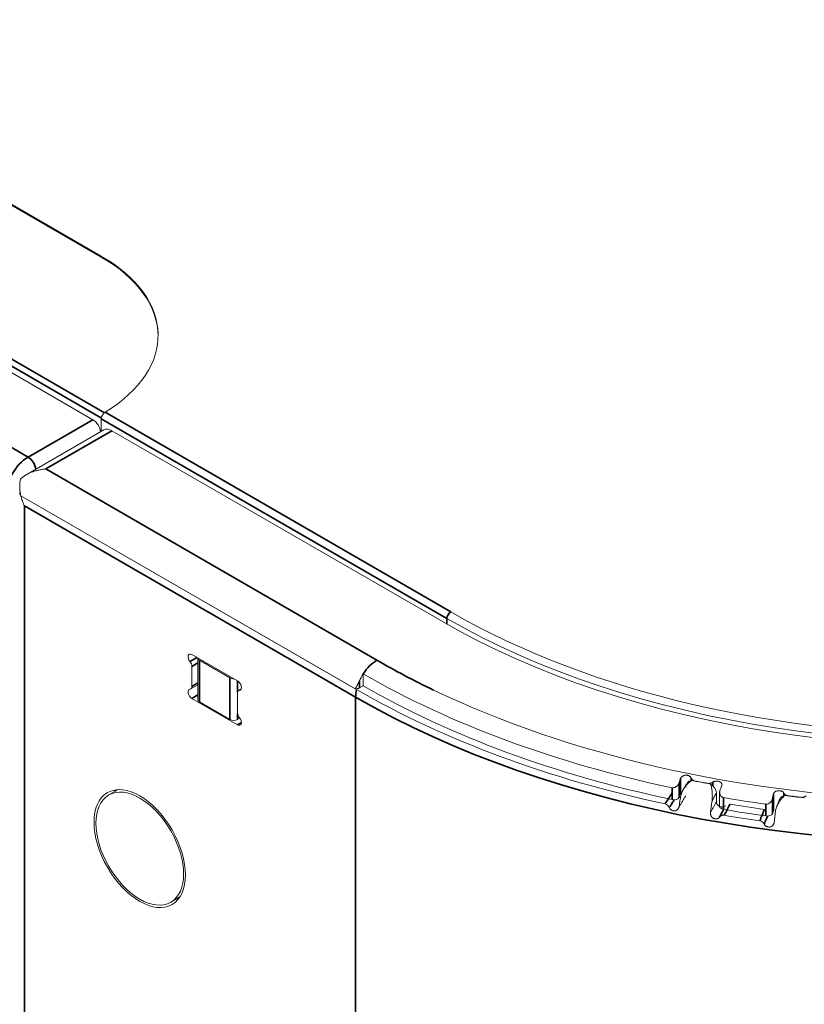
# Model space of a CAD drawing. Header units: millimetres. Extents: x 4 to 1188, y 1 to 840.
# Tile 148 of 256: x 1138 to 1147, y 262 to 274. Entities that reach past the tile are written whole.
import ezdxf

# ---------------------------------------------------------------- set-up
doc = ezdxf.new("R2010")
doc.units = ezdxf.units.MM
doc.layers.add('1', color=7, linetype='Continuous')

msp = doc.modelspace()

# ---------------------------------------------------------------- linework, layer by layer
at = {"layer": '1', "color": 154, "linetype": 'Continuous', "lineweight": 13}
for p, q in [((1138.7734, 271.3253), (1073.1369, 309.2206)), ((1138.7734, 271.3144), (1073.1369, 309.2097)), ((1136.0298, 270.8245), (1138.6697, 269.3004)), ((1138.7734, 269.3113), (1138.7734, 269.1558)), ((1138.8199, 269.3933), (1138.8199, 269.3926)), ((1138.8199, 269.3933), (1138.8206, 269.3929)), ((1138.8054, 269.1742), (1137.8438, 268.619)), ((1143.0066, 266.7965), (1138.9054, 269.1643)), ((1141.9165, 265.9689), (1137.7775, 268.3585)), ((1141.9334, 265.9591), (1137.7775, 268.3585)), ((1140.4603, 266.0675), (1139.8946, 266.3941)), ((1139.9701, 266.3501), (1139.9701, 265.833)), ((1139.9896, 266.3229), (1140.3668, 266.1052)), ((1139.8946, 266.2454), (1139.8946, 265.9985)), ((1142.0167, 266.0072), (1142.0167, 266.1536)), ((1139.8808, 265.968), (1139.9701, 266.0195)), ((1140.4603, 265.6719), (1140.4603, 265.9188)), ((1140.5034, 265.9663), (1140.4741, 265.9493)), ((1141.9695, 265.98), (1142.0167, 266.0072)), ((1139.8946, 265.8498), (1140.4603, 265.5232)), ((1139.9896, 265.8058), (1140.3668, 265.5881)), ((1140.461, 265.5881), (1140.489, 265.6042)), ((1138.9805, 264.7204), (1138.8662, 264.6544)), ((1146.3895, 264.5715), (1146.3895, 264.6804)), ((1146.4299, 264.6866), (1146.4299, 264.5126)), ((1147.0955, 264.4609), (1147.0823, 264.4243)), ((1139.6329, 263.3265), (1139.7471, 263.3925))]:
    msp.add_line(p, q, dxfattribs=at)
at = {"layer": '1', "color": 154, "linetype": 'Continuous', "lineweight": 35}
for p, q in [((1138.7734, 271.3144), (1138.7734, 271.3253)), ((1135.9921, 271.015), (1138.8119, 269.3871)), ((1138.7742, 269.3217), (1135.9544, 270.9497)), ((1135.2285, 270.3619), (1137.8683, 268.8377)), ((1143.0538, 266.84), (1138.7734, 269.3113)), ((1138.8206, 269.3929), (1143.1009, 266.9217)), ((1137.8683, 268.8377), (1138.6697, 269.3004)), ((1138.9054, 269.1643), (1138.0852, 268.6908)), ((1142.1864, 266.3229), (1138.0852, 268.6908)), ((1137.8212, 163.7982), (1137.8212, 268.2335)), ((1141.9224, 265.8657), (1137.8212, 268.2335)), ((1143.0538, 266.7695), (1143.0538, 266.84)), ((1139.871, 266.3061), (1139.959, 266.3569)), ((1139.9701, 266.289), (1139.8946, 266.2454)), ((1139.9896, 265.8058), (1139.9896, 266.3229)), ((1139.8946, 265.9985), (1139.9701, 266.0421)), ((1140.3668, 265.5881), (1140.3668, 266.1052)), ((1140.461, 265.9281), (1140.461, 266.0671)), ((1141.9695, 266.0667), (1141.9695, 265.98)), ((1139.9701, 265.8934), (1139.8946, 265.8498)), ((1140.5011, 265.9623), (1140.4839, 265.9523)), ((1141.9224, 265.8657), (1141.9224, 159.155)), ((1140.461, 265.5881), (1140.461, 265.6618)), ((1140.5074, 265.5504), (1140.4603, 265.5232)), ((1145.9269, 264.8051), (1145.9269, 264.6214)), ((1145.9472, 264.8619), (1145.9472, 264.6569)), ((1146.0758, 264.832), (1146.0758, 264.8648)), ((1146.1202, 264.8296), (1146.1202, 264.827)), ((1146.2807, 264.7964), (1146.2807, 264.799)), ((1146.346, 264.8132), (1146.346, 264.7672)), ((1145.8407, 264.5973), (1145.8407, 264.7437)), ((1147.224, 264.6427), (1147.224, 264.6774)), ((1146.4777, 264.6221), (1146.4777, 264.4757)), ((1147.0823, 264.608), (1147.0823, 264.4243)), ((1147.0955, 264.6659), (1147.0955, 264.4609)), ((1147.2738, 264.6453), (1147.2738, 264.6428)), ((1147.4394, 264.623), (1147.4394, 264.6255)), ((1147.0014, 264.3946), (1147.0014, 264.541))]:
    msp.add_line(p, q, dxfattribs=at)
at = {"layer": '1', "color": 154, "linetype": 'Continuous', "lineweight": 13}
for centre, major_axis, ratio, start_param, end_param in [((1149.4649, 270.5252), (9.1333, 0), 0.5773503, 3.9269908, 7.0685835), ((1149.4649, 270.5415), (9.0667, 0), 0.5773503, 3.9269908, 7.0685835), ((1149.4649, 270.5959), (-9, 0), 0.5773503, 0.7853982, 3.9269908), ((1137.0764, 270.3455), (-2.4, 0), 0.5773503, 2.3839758, 3.9269908), ((1137.0764, 270.3346), (-2.4, 0), 0.5773503, 3.1415962, 3.9269908), ((1138.8206, 269.3385), (0.0333, 0.0577), 0.5773503, 0.7853982, 2.3561945), ((1138.6697, 269.1915), (-0.0667, 0.1155), 0.5773503, 4.041978, 5.4977871), ((1138.9054, 269.001), (0.1, -0.1732), 0.5773503, 2.3561945, 3.1415927), ((1137.9626, 268.4023), (0.2, 0), 0.5773503, 3.1415829, 3.5298941), ((1139.8946, 266.3397), (0.0333, -0.0577), 0.5773503, 2.3561945, 4.9741884), ((1139.8475, 266.2726), (0.0333, -0.0577), 0.5773503, 0.7853982, 1.8325957), ((1140.0368, 266.3501), (-0.0667, 0), 0.5773503, 0, 0.7853982), ((1142.1864, 266.0181), (-0.1867, -0.3233), 0.5773503, 4.6252133, 4.8909022), ((1149.4649, 270.4538), (10.5333, 0), 0.5773503, 3.9269908, 4.3611412), ((1140.4139, 266.1324), (-0.0667, 0), 0.5773503, 0.7853982, 1.5807856), ((1140.4603, 266.0131), (0.0333, -0.0577), 0.5773503, 6.0213859, 8.6393798), ((1139.8946, 265.9042), (0.0333, -0.0577), 0.5773503, 2.8797933, 5.4977871), ((1139.8475, 266.0257), (0.0333, -0.0577), 0.5773503, 6.0213859, 7.0685835), ((1140.5074, 265.8916), (0.0333, -0.0577), 0.5773503, 2.8797933, 3.9269908), ((1141.9224, 266.0072), (0.0667, 0), 0.5773503, 4.6243152, 5.4977871), ((1149.4649, 270.3074), (-10.6511, 0), 0.5773503, 0.7853982, 1.214957), ((1149.4649, 270.3074), (-10.5333, 0), 0.5773503, 0.7853982, 1.2195486), ((1149.4649, 270.5252), (-10.2933, 0), 0.5773503, 0.8775843, 2.1183661), ((1140.0368, 265.833), (-0.0667, 0), 0.5773503, 0, 0.7853982), ((1140.5074, 265.6447), (0.0333, -0.0577), 0.5773503, 3.9269908, 4.9741884), ((1140.4139, 265.6153), (-0.0667, 0), 0.5773503, 0.7853982, 2.3561945), ((1140.4603, 265.5776), (0.0333, -0.0577), 0.5773503, 5.4977871, 8.115781), ((1149.4649, 270.5124), (10.4, 0), 0.5773503, 4.3810784, 4.4049882), ((1139.4381, 264.0993), (0.4, -0.6928), 0.5773503, 3.3795683, 3.4313064), ((1145.8636, 264.6334), (0.0667, 0), 0.5773503, 4.3611412, 5.9637901), ((1146.0458, 264.6149), (-0.0744, -0.3658), 0.2712084, 4.6574571, 5.0659279), ((1146.421, 264.5432), (0.0657, 0.3675), 0.2414446, 1.50978, 1.9182508), ((1149.4649, 270.4538), (10.5333, 0), 0.5773503, 4.4248462, 4.4763329), ((1149.4649, 270.5124), (10.4, 0), 0.5773503, 4.4962701, 4.5201799), ((1146.4966, 264.5126), (0.0667, 0), 0.5773503, 3.1416003, 4.4248462), ((1149.4649, 270.3074), (-10.5333, 0), 0.5773503, 1.2832536, 1.3347403), ((1149.4649, 270.3074), (10.4, 0), 0.5773503, 4.4291602, 4.4716081), ((1147.1844, 264.4252), (-0.0486, -0.3702), 0.1808936, 4.6415577, 5.0500285), ((1149.4649, 270.3074), (-10.6511, 0), 0.5773503, 1.2874369, 1.3301488), ((1147.017, 264.4321), (0.0667, 0), 0.5773503, 4.4763329, 6.0789818), ((1139.4381, 264.0993), (0.4, -0.6928), 0.5773503, 5.9934716, 6.0452097)]:
    msp.add_ellipse(centre, major_axis=major_axis, ratio=ratio, start_param=start_param, end_param=end_param, dxfattribs=at)
at = {"layer": '1', "color": 154, "linetype": 'Continuous', "lineweight": 35}
for centre, major_axis, start_param, end_param in [((1137.8683, 268.5111), (-0.2, -0.3464), 3.9269908, 5.4977871), ((1137.8683, 268.7289), (-0.0667, 0.1155), 4.041978, 5.4977871), ((1149.4649, 270.2203), (-10.6667, 0), 0.7853982, 2.6847854), ((1143.1009, 266.8672), (-0.0333, -0.0577), 3.9269908, 5.4977871), ((1142.1864, 266.0181), (0.1867, 0.3233), 0.7853982, 1.4836206), ((1149.4649, 270.5252), (-10.2933, 0), 0.7853982, 0.8775843), ((1142.1864, 266.0181), (-0.1867, -0.3233), 5.2080354, 5.4977871)]:
    msp.add_ellipse(centre, major_axis=major_axis, ratio=0.5773503, start_param=start_param, end_param=end_param, dxfattribs=at)
at = {"layer": '1', "color": 154, "linetype": 'Continuous', "lineweight": 13}
for major_axis in [(0.4, -0.6928), (0.3833, -0.664)]:
    msp.add_ellipse((1139.2495, 263.9905), major_axis=major_axis, ratio=0.5773503, dxfattribs=at)
for points, knots in [([(1138.0852, 268.6908), (1138.0834, 268.6906), (1138.0816, 268.6904), (1138.0781, 268.6901), (1138.0727, 268.6895), (1138.0603, 268.6881), (1138.0496, 268.6867), (1138.0284, 268.6834), (1138.0143, 268.6808), (1137.9933, 268.6762), (1137.9863, 268.6746), (1137.9758, 268.6719), (1137.9723, 268.671), (1137.9654, 268.6691), (1137.9619, 268.6681), (1137.9447, 268.6631), (1137.9311, 268.6586), (1137.9044, 268.6486), (1137.8912, 268.6431), (1137.8655, 268.631), (1137.8528, 268.6244), (1137.8343, 268.6135), (1137.8282, 268.6097), (1137.8163, 268.6019), (1137.8105, 268.5978), (1137.7934, 268.5852), (1137.7826, 268.5762), (1137.7724, 268.5665)], [0, 0, 0, 0, 0.015625, 0.015625, 0.03125, 0.0625, 0.125, 0.125, 0.25, 0.25, 0.3125, 0.3125, 0.34375, 0.34375, 0.375, 0.375, 0.5, 0.5, 0.625, 0.625, 0.75, 0.75, 0.8125, 0.8125, 0.875, 0.875, 1, 1, 1, 1]), ([(1137.7724, 268.5665), (1137.7684, 268.5497), (1137.7657, 268.5326), (1137.7638, 268.511), (1137.7635, 268.5066), (1137.763, 268.4979), (1137.7628, 268.4935), (1137.7625, 268.4803), (1137.7626, 268.4715), (1137.7635, 268.4452), (1137.7652, 268.4278), (1137.7701, 268.3931), (1137.7734, 268.3758), (1137.7775, 268.3585)], [0, 0, 0, 0, 0.25, 0.25, 0.3125, 0.3125, 0.375, 0.375, 0.5, 0.5, 0.75, 0.75, 1, 1, 1, 1]), ([(1137.8212, 268.2335), (1137.82, 268.236), (1137.8189, 268.2385), (1137.8166, 268.2436), (1137.8133, 268.2511), (1137.81, 268.2588), (1137.8038, 268.2741), (1137.7999, 268.2844), (1137.7889, 268.3156), (1137.7826, 268.3369), (1137.7775, 268.3585)], [0, 0, 0, 0, 0.0625, 0.0625, 0.125, 0.25, 0.25, 0.5, 0.5, 1, 1, 1, 1]), ([(1141.9165, 265.9689), (1141.9208, 265.9762), (1141.9252, 265.9837), (1141.934, 265.9989), (1141.9385, 266.0068), (1141.9475, 266.0229), (1141.9521, 266.0312), (1141.9587, 266.0442), (1141.961, 266.0485), (1141.9653, 266.0575), (1141.9675, 266.0621), (1141.9695, 266.0667)], [0, 0, 0, 0, 0.25, 0.25, 0.5, 0.5, 0.75, 0.75, 0.875, 0.875, 1, 1, 1, 1]), ([(1145.9269, 264.8051), (1145.9255, 264.8008), (1145.9238, 264.7966), (1145.9196, 264.7885), (1145.9172, 264.7846), (1145.9131, 264.7788), (1145.9117, 264.7768), (1145.9086, 264.7731), (1145.907, 264.7713), (1145.9021, 264.766), (1145.8986, 264.7628), (1145.8928, 264.7582), (1145.8908, 264.7567), (1145.8868, 264.754), (1145.8826, 264.7514), (1145.8782, 264.7492), (1145.8749, 264.7477), (1145.8738, 264.7473), (1145.8715, 264.7464), (1145.8703, 264.746), (1145.8645, 264.7441), (1145.8597, 264.7431), (1145.8526, 264.7426), (1145.8501, 264.7426), (1145.8454, 264.7429), (1145.843, 264.7432), (1145.8407, 264.7437)], [0, 0, 0, 0, 0.125, 0.125, 0.25, 0.25, 0.3125, 0.3125, 0.375, 0.375, 0.5, 0.5, 0.5625, 0.5625, 0.625, 0.6875, 0.6875, 0.71875, 0.71875, 0.75, 0.75, 0.875, 0.875, 0.9375, 0.9375, 1, 1, 1, 1]), ([(1146.0758, 264.8648), (1146.0751, 264.8673), (1146.073, 264.8722), (1146.0699, 264.8767), (1146.0661, 264.8809), (1146.064, 264.8829), (1146.0594, 264.8865), (1146.0568, 264.8881), (1146.0526, 264.8904), (1146.0512, 264.8911), (1146.0482, 264.8925), (1146.0467, 264.8931), (1146.042, 264.8948), (1146.0387, 264.8958), (1146.0336, 264.897), (1146.0318, 264.8974), (1146.0283, 264.898), (1146.0266, 264.8982), (1146.0212, 264.8989), (1146.0176, 264.8991), (1146.0121, 264.8991), (1146.0102, 264.899), (1146.0065, 264.8988), (1146.0047, 264.8987), (1145.9993, 264.8981), (1145.9957, 264.8975), (1145.9904, 264.8963), (1145.9887, 264.8958), (1145.9852, 264.8948), (1145.9836, 264.8942), (1145.9786, 264.8923), (1145.9755, 264.8909), (1145.971, 264.8885), (1145.9696, 264.8876), (1145.9668, 264.8858), (1145.9654, 264.8848), (1145.9615, 264.8818), (1145.9592, 264.8797), (1145.956, 264.8762), (1145.955, 264.875), (1145.9531, 264.8725), (1145.9522, 264.8713), (1145.9497, 264.8674), (1145.9484, 264.8647), (1145.9472, 264.8619)], [0, 0, 0, 0, 0.0625, 0.125, 0.125, 0.1875, 0.1875, 0.25, 0.25, 0.28125, 0.28125, 0.3125, 0.3125, 0.375, 0.375, 0.40625, 0.40625, 0.4375, 0.4375, 0.5, 0.5, 0.53125, 0.53125, 0.5625, 0.5625, 0.625, 0.625, 0.65625, 0.65625, 0.6875, 0.6875, 0.75, 0.75, 0.78125, 0.78125, 0.8125, 0.8125, 0.875, 0.875, 0.90625, 0.90625, 0.9375, 0.9375, 1, 1, 1, 1]), ([(1145.9508, 264.6551), (1145.9567, 264.6738), (1145.964, 264.6916), (1145.977, 264.7171), (1145.9817, 264.7254), (1145.988, 264.7355), (1145.9893, 264.7375), (1145.9919, 264.7415), (1145.9933, 264.7435), (1145.9973, 264.7494), (1146.0001, 264.7532), (1146.0142, 264.7722), (1146.0266, 264.7861), (1146.0431, 264.8022), (1146.0465, 264.8054), (1146.0534, 264.8116), (1146.0568, 264.8146), (1146.0674, 264.8235), (1146.0746, 264.8291), (1146.0819, 264.8345)], [0, 0, 0, 0, 0.25, 0.25, 0.375, 0.375, 0.40625, 0.40625, 0.4375, 0.4375, 0.5, 0.5, 0.75, 0.75, 0.8125, 0.8125, 0.875, 0.875, 1, 1, 1, 1]), ([(1146.1202, 264.8296), (1146.1146, 264.8307), (1146.1093, 264.8323), (1146.102, 264.8356), (1146.0996, 264.8369), (1146.0952, 264.8395), (1146.0932, 264.841), (1146.0893, 264.8441), (1146.0875, 264.8458), (1146.0843, 264.8493), (1146.0813, 264.8529), (1146.0791, 264.8568), (1146.0772, 264.8607), (1146.0764, 264.8627), (1146.0758, 264.8648)], [0, 0, 0, 0, 0.25, 0.25, 0.375, 0.375, 0.5, 0.5, 0.625, 0.625, 0.75, 0.875, 0.875, 1, 1, 1, 1]), ([(1146.346, 264.8132), (1146.3416, 264.8102), (1146.3368, 264.8075), (1146.3304, 264.8046), (1146.3291, 264.8041), (1146.3264, 264.8031), (1146.325, 264.8026), (1146.3209, 264.8012), (1146.3153, 264.7997), (1146.3096, 264.7986), (1146.3052, 264.7981), (1146.3037, 264.7979), (1146.3008, 264.7977), (1146.2993, 264.7976), (1146.292, 264.7974), (1146.2863, 264.7979), (1146.2807, 264.799)], [0, 0, 0, 0, 0.25, 0.25, 0.3125, 0.3125, 0.375, 0.375, 0.5, 0.625, 0.625, 0.6875, 0.6875, 0.75, 0.75, 1, 1, 1, 1]), ([(1146.4536, 264.7652), (1146.4547, 264.768), (1146.4564, 264.7736), (1146.457, 264.7791), (1146.457, 264.7832), (1146.4569, 264.7846), (1146.4566, 264.7872), (1146.4564, 264.7886), (1146.4555, 264.7924), (1146.4547, 264.7949), (1146.4529, 264.7986), (1146.4523, 264.7998), (1146.4508, 264.8021), (1146.4501, 264.8032), (1146.4475, 264.8065), (1146.4455, 264.8086), (1146.4422, 264.8114), (1146.441, 264.8124), (1146.4386, 264.8142), (1146.4373, 264.815), (1146.4333, 264.8174), (1146.4304, 264.8188), (1146.4259, 264.8207), (1146.4243, 264.8213), (1146.4211, 264.8224), (1146.4194, 264.8229), (1146.4144, 264.8243), (1146.411, 264.825), (1146.4057, 264.8258), (1146.4039, 264.8261), (1146.4002, 264.8264), (1146.3984, 264.8265), (1146.393, 264.8267), (1146.3893, 264.8266), (1146.3838, 264.8262), (1146.382, 264.826), (1146.3783, 264.8255), (1146.3765, 264.8253), (1146.3712, 264.8242), (1146.3678, 264.8233), (1146.3627, 264.8217), (1146.361, 264.8211), (1146.3578, 264.8198), (1146.3562, 264.819), (1146.3516, 264.8168), (1146.3487, 264.8151), (1146.346, 264.8132)], [0, 0, 0, 0, 0.0625, 0.125, 0.125, 0.15625, 0.15625, 0.1875, 0.1875, 0.25, 0.25, 0.28125, 0.28125, 0.3125, 0.3125, 0.375, 0.375, 0.40625, 0.40625, 0.4375, 0.4375, 0.5, 0.5, 0.53125, 0.53125, 0.5625, 0.5625, 0.625, 0.625, 0.65625, 0.65625, 0.6875, 0.6875, 0.75, 0.75, 0.78125, 0.78125, 0.8125, 0.8125, 0.875, 0.875, 0.90625, 0.90625, 0.9375, 0.9375, 1, 1, 1, 1]), ([(1146.318, 264.7895), (1146.3203, 264.7822), (1146.3224, 264.7748), (1146.3262, 264.7595), (1146.328, 264.7517), (1146.3328, 264.7277), (1146.3353, 264.7109), (1146.3374, 264.6888), (1146.3377, 264.6843), (1146.3384, 264.6753), (1146.3391, 264.6617), (1146.3394, 264.6478), (1146.3392, 264.6199), (1146.3383, 264.6009), (1146.3365, 264.5815)], [0, 0, 0, 0, 0.125, 0.125, 0.25, 0.25, 0.5, 0.5, 0.5625, 0.5625, 0.625, 0.75, 0.75, 1, 1, 1, 1]), ([(1146.4777, 264.6221), (1146.4729, 264.6229), (1146.4684, 264.6244), (1146.4621, 264.6274), (1146.4601, 264.6286), (1146.4562, 264.6312), (1146.4525, 264.634), (1146.4492, 264.6373), (1146.4469, 264.6399), (1146.4461, 264.6407), (1146.4447, 264.6425), (1146.444, 264.6434), (1146.4406, 264.6481), (1146.4384, 264.652), (1146.4356, 264.6582), (1146.4347, 264.6603), (1146.4332, 264.6646), (1146.4326, 264.6667), (1146.431, 264.6733), (1146.4303, 264.6777), (1146.4299, 264.6844), (1146.4299, 264.6866), (1146.43, 264.691), (1146.4302, 264.6932), (1146.431, 264.6998), (1146.4319, 264.7041), (1146.4333, 264.7084)], [0, 0, 0, 0, 0.125, 0.125, 0.1875, 0.1875, 0.25, 0.3125, 0.3125, 0.34375, 0.34375, 0.375, 0.375, 0.5, 0.5, 0.5625, 0.5625, 0.625, 0.625, 0.75, 0.75, 0.8125, 0.8125, 0.875, 0.875, 1, 1, 1, 1]), ([(1147.224, 264.6774), (1147.2229, 264.6799), (1147.22, 264.6846), (1147.2162, 264.6888), (1147.2117, 264.6927), (1147.2093, 264.6946), (1147.204, 264.6978), (1147.2012, 264.6993), (1147.1966, 264.7013), (1147.195, 264.7019), (1147.1918, 264.7031), (1147.1902, 264.7036), (1147.1852, 264.705), (1147.1818, 264.7058), (1147.1764, 264.7066), (1147.1746, 264.7069), (1147.171, 264.7072), (1147.1692, 264.7074), (1147.1638, 264.7076), (1147.1601, 264.7076), (1147.1546, 264.7072), (1147.1527, 264.7071), (1147.1491, 264.7066), (1147.1473, 264.7064), (1147.142, 264.7054), (1147.1385, 264.7046), (1147.1334, 264.703), (1147.1318, 264.7024), (1147.1285, 264.7011), (1147.1269, 264.7005), (1147.1223, 264.6983), (1147.1194, 264.6967), (1147.1153, 264.6939), (1147.114, 264.693), (1147.1115, 264.691), (1147.1103, 264.6899), (1147.1069, 264.6867), (1147.1048, 264.6844), (1147.1021, 264.6807), (1147.1013, 264.6795), (1147.0997, 264.6769), (1147.099, 264.6756), (1147.0972, 264.6715), (1147.0962, 264.6688), (1147.0955, 264.6659)], [0, 0, 0, 0, 0.0625, 0.125, 0.125, 0.1875, 0.1875, 0.25, 0.25, 0.28125, 0.28125, 0.3125, 0.3125, 0.375, 0.375, 0.40625, 0.40625, 0.4375, 0.4375, 0.5, 0.5, 0.53125, 0.53125, 0.5625, 0.5625, 0.625, 0.625, 0.65625, 0.65625, 0.6875, 0.6875, 0.75, 0.75, 0.78125, 0.78125, 0.8125, 0.8125, 0.875, 0.875, 0.90625, 0.90625, 0.9375, 0.9375, 1, 1, 1, 1]), ([(1147.2738, 264.6453), (1147.268, 264.646), (1147.2625, 264.6473), (1147.2547, 264.6501), (1147.2521, 264.6512), (1147.2473, 264.6536), (1147.245, 264.6549), (1147.2407, 264.6577), (1147.2387, 264.6592), (1147.2349, 264.6625), (1147.2314, 264.6659), (1147.2286, 264.6696), (1147.226, 264.6734), (1147.2249, 264.6754), (1147.224, 264.6774)], [0, 0, 0, 0, 0.25, 0.25, 0.375, 0.375, 0.5, 0.5, 0.625, 0.625, 0.75, 0.875, 0.875, 1, 1, 1, 1]), ([(1146.5031, 264.5243), (1146.4995, 264.5196), (1146.4955, 264.5158), (1146.4859, 264.5092), (1146.4801, 264.5068), (1146.4705, 264.505), (1146.4671, 264.5048), (1146.4619, 264.5048), (1146.4601, 264.5049), (1146.4574, 264.5052), (1146.4565, 264.5053), (1146.4547, 264.5056), (1146.454, 264.5057), (1146.4161, 264.5124), (1146.395, 264.5343), (1146.3895, 264.5715)], [0, 0, 0, 0, 0.1212478, 0.1212478, 0.2677065, 0.2677065, 0.3409359, 0.3409359, 0.3775505, 0.3775505, 0.3958579, 0.3958579, 0.4141652, 0.4141652, 1, 1, 1, 1]), ([(1147.0823, 264.608), (1147.0814, 264.6036), (1147.0801, 264.5994), (1147.0769, 264.591), (1147.0749, 264.5869), (1147.0714, 264.5809), (1147.0701, 264.5788), (1147.0674, 264.5749), (1147.066, 264.573), (1147.0615, 264.5674), (1147.0583, 264.5639), (1147.0529, 264.559), (1147.0511, 264.5574), (1147.0472, 264.5544), (1147.0432, 264.5515), (1147.039, 264.5491), (1147.0358, 264.5474), (1147.0347, 264.5468), (1147.0324, 264.5458), (1147.0313, 264.5453), (1147.0256, 264.543), (1147.0209, 264.5418), (1147.0136, 264.5407), (1147.0111, 264.5406), (1147.0063, 264.5406), (1147.0039, 264.5407), (1147.0014, 264.541)], [0, 0, 0, 0, 0.125, 0.125, 0.25, 0.25, 0.3125, 0.3125, 0.375, 0.375, 0.5, 0.5, 0.5625, 0.5625, 0.625, 0.6875, 0.6875, 0.71875, 0.71875, 0.75, 0.75, 0.875, 0.875, 0.9375, 0.9375, 1, 1, 1, 1]), ([(1147.121, 264.4601), (1147.1256, 264.4791), (1147.1315, 264.4973), (1147.1424, 264.5236), (1147.1464, 264.5322), (1147.1517, 264.5427), (1147.1528, 264.5448), (1147.1551, 264.549), (1147.1562, 264.5511), (1147.1597, 264.5572), (1147.1621, 264.5612), (1147.1744, 264.581), (1147.1853, 264.5957), (1147.2, 264.6129), (1147.203, 264.6163), (1147.2091, 264.6229), (1147.2122, 264.6262), (1147.2216, 264.6357), (1147.2281, 264.6418), (1147.2347, 264.6477)], [0, 0, 0, 0, 0.25, 0.25, 0.375, 0.375, 0.40625, 0.40625, 0.4375, 0.4375, 0.5, 0.5, 0.75, 0.75, 0.8125, 0.8125, 0.875, 0.875, 1, 1, 1, 1]), ([(1147.5026, 264.644), (1147.4988, 264.6407), (1147.4944, 264.6378), (1147.4884, 264.6345), (1147.4871, 264.6339), (1147.4846, 264.6327), (1147.4833, 264.6321), (1147.4794, 264.6305), (1147.474, 264.6285), (1147.4684, 264.6271), (1147.4641, 264.6263), (1147.4626, 264.626), (1147.4597, 264.6256), (1147.4582, 264.6254), (1147.451, 264.6248), (1147.4452, 264.6248), (1147.4394, 264.6255)], [0, 0, 0, 0, 0.25, 0.25, 0.3125, 0.3125, 0.375, 0.375, 0.5, 0.625, 0.625, 0.6875, 0.6875, 0.75, 0.75, 1, 1, 1, 1]), ([(1145.7543, 264.5432), (1145.76, 264.542), (1145.7655, 264.54), (1145.7721, 264.5366), (1145.7734, 264.5359), (1145.776, 264.5343), (1145.7772, 264.5335), (1145.7809, 264.5309), (1145.7833, 264.5291), (1145.7867, 264.5261), (1145.7878, 264.5251), (1145.7899, 264.523), (1145.791, 264.5219), (1145.794, 264.5185), (1145.7978, 264.5138), (1145.801, 264.5087), (1145.8032, 264.5048), (1145.8039, 264.5035), (1145.8052, 264.5008), (1145.8058, 264.4995), (1145.8064, 264.4981)], [0, 0, 0, 0, 0.25, 0.25, 0.3125, 0.3125, 0.375, 0.375, 0.5, 0.5, 0.5625, 0.5625, 0.625, 0.625, 0.75, 0.875, 0.875, 0.9375, 0.9375, 1, 1, 1, 1]), ([(1145.8064, 264.4981), (1145.8078, 264.4949), (1145.8094, 264.4918), (1145.8122, 264.4873), (1145.8132, 264.4858), (1145.8154, 264.4829), (1145.8166, 264.4815), (1145.8202, 264.4775), (1145.8228, 264.4751), (1145.8271, 264.4718), (1145.8286, 264.4708), (1145.8316, 264.4688), (1145.8332, 264.4679), (1145.8379, 264.4653), (1145.8412, 264.4639), (1145.8461, 264.462), (1145.8478, 264.4614), (1145.8512, 264.4604), (1145.8529, 264.4599), (1145.858, 264.4586), (1145.8614, 264.4579), (1145.8664, 264.4573), (1145.8681, 264.4572), (1145.8715, 264.4571), (1145.8732, 264.4571), (1145.8782, 264.4574), (1145.8814, 264.4579), (1145.886, 264.4592), (1145.8875, 264.4597), (1145.8905, 264.4609), (1145.8919, 264.4616), (1145.8961, 264.4638), (1145.8986, 264.4655), (1145.9023, 264.4684), (1145.9034, 264.4695), (1145.9057, 264.4716), (1145.9067, 264.4727), (1145.9098, 264.4762), (1145.9118, 264.4787), (1145.9153, 264.4839), (1145.917, 264.4866), (1145.9202, 264.4922), (1145.9216, 264.4951), (1145.9244, 264.501), (1145.9257, 264.5041), (1145.927, 264.5071)], [0, 0, 0, 0, 0.0625, 0.0625, 0.09375, 0.09375, 0.125, 0.125, 0.1875, 0.1875, 0.21875, 0.21875, 0.25, 0.25, 0.3125, 0.3125, 0.34375, 0.34375, 0.375, 0.375, 0.4375, 0.4375, 0.46875, 0.46875, 0.5, 0.5, 0.5625, 0.5625, 0.59375, 0.59375, 0.625, 0.625, 0.6875, 0.6875, 0.71875, 0.71875, 0.75, 0.75, 0.8125, 0.8125, 0.875, 0.875, 0.9375, 0.9375, 1, 1, 1, 1]), ([(1146.3153, 264.433), (1146.3155, 264.4261), (1146.3163, 264.4193), (1146.3186, 264.4092), (1146.3195, 264.4059), (1146.3213, 264.401), (1146.3219, 264.3994), (1146.3234, 264.3962), (1146.3242, 264.3946), (1146.3267, 264.3899), (1146.3287, 264.387), (1146.332, 264.3828), (1146.3332, 264.3814), (1146.3358, 264.3788), (1146.3397, 264.375), (1146.3441, 264.3719), (1146.3488, 264.369), (1146.3505, 264.3682), (1146.3537, 264.3665), (1146.3554, 264.3658), (1146.3604, 264.3638), (1146.3638, 264.3626), (1146.369, 264.3612), (1146.3707, 264.3608), (1146.3742, 264.3601), (1146.3759, 264.3597), (1146.3811, 264.3589), (1146.3846, 264.3586), (1146.3898, 264.3587), (1146.3915, 264.3588), (1146.3949, 264.3591), (1146.3999, 264.3599), (1146.4046, 264.3614), (1146.409, 264.3634), (1146.4105, 264.3641), (1146.4133, 264.3657), (1146.416, 264.3674), (1146.4185, 264.3694), (1146.4209, 264.3715), (1146.4221, 264.3726), (1146.4254, 264.376), (1146.4275, 264.3785), (1146.4294, 264.3811)], [0, 0, 0, 0, 0.125, 0.125, 0.1875, 0.1875, 0.21875, 0.21875, 0.25, 0.25, 0.3125, 0.3125, 0.34375, 0.34375, 0.375, 0.4375, 0.4375, 0.46875, 0.46875, 0.5, 0.5, 0.5625, 0.5625, 0.59375, 0.59375, 0.625, 0.625, 0.6875, 0.6875, 0.71875, 0.71875, 0.75, 0.8125, 0.8125, 0.84375, 0.84375, 0.875, 0.90625, 0.90625, 0.9375, 0.9375, 1, 1, 1, 1]), ([(1146.4294, 264.3811), (1146.4325, 264.3853), (1146.4362, 264.3889), (1146.4414, 264.3929), (1146.4425, 264.3937), (1146.4447, 264.3952), (1146.4459, 264.3959), (1146.4494, 264.3978), (1146.4542, 264.4001), (1146.4594, 264.4018), (1146.4634, 264.4027), (1146.4648, 264.403), (1146.4675, 264.4035), (1146.4689, 264.4037), (1146.4758, 264.4044), (1146.4813, 264.4042), (1146.487, 264.4032)], [0, 0, 0, 0, 0.25, 0.25, 0.3125, 0.3125, 0.375, 0.375, 0.5, 0.625, 0.625, 0.6875, 0.6875, 0.75, 0.75, 1, 1, 1, 1]), ([(1146.9264, 264.3352), (1146.9323, 264.3344), (1146.938, 264.3327), (1146.9449, 264.3298), (1146.9463, 264.3291), (1146.949, 264.3278), (1146.9503, 264.327), (1146.9542, 264.3247), (1146.9567, 264.323), (1146.9603, 264.3203), (1146.9615, 264.3193), (1146.9638, 264.3174), (1146.9649, 264.3163), (1146.9681, 264.3132), (1146.9721, 264.3087), (1146.9756, 264.3039), (1146.978, 264.3002), (1146.9787, 264.2989), (1146.9801, 264.2963), (1146.9808, 264.295), (1146.9814, 264.2937)], [0, 0, 0, 0, 0.25, 0.25, 0.3125, 0.3125, 0.375, 0.375, 0.5, 0.5, 0.5625, 0.5625, 0.625, 0.625, 0.75, 0.875, 0.875, 0.9375, 0.9375, 1, 1, 1, 1]), ([(1146.9814, 264.2937), (1146.983, 264.2905), (1146.9847, 264.2875), (1146.9877, 264.2832), (1146.9888, 264.2818), (1146.9911, 264.2791), (1146.9923, 264.2778), (1146.9961, 264.274), (1146.9989, 264.2718), (1147.0033, 264.2688), (1147.0049, 264.2678), (1147.0081, 264.2661), (1147.0097, 264.2652), (1147.0146, 264.263), (1147.018, 264.2618), (1147.0231, 264.2602), (1147.0249, 264.2598), (1147.0284, 264.259), (1147.0301, 264.2586), (1147.0354, 264.2577), (1147.0389, 264.2572), (1147.0441, 264.2569), (1147.0459, 264.2569), (1147.0494, 264.257), (1147.0511, 264.2572), (1147.0563, 264.2578), (1147.0595, 264.2586), (1147.0643, 264.2601), (1147.0658, 264.2608), (1147.0689, 264.2621), (1147.0703, 264.2629), (1147.0746, 264.2654), (1147.0772, 264.2673), (1147.0808, 264.2705), (1147.082, 264.2716), (1147.0843, 264.2739), (1147.0854, 264.2751), (1147.0885, 264.2788), (1147.0904, 264.2814), (1147.0939, 264.2868), (1147.0956, 264.2896), (1147.0986, 264.2954), (1147.1001, 264.2984), (1147.1027, 264.3045), (1147.104, 264.3076), (1147.1051, 264.3108)], [0, 0, 0, 0, 0.0625, 0.0625, 0.09375, 0.09375, 0.125, 0.125, 0.1875, 0.1875, 0.21875, 0.21875, 0.25, 0.25, 0.3125, 0.3125, 0.34375, 0.34375, 0.375, 0.375, 0.4375, 0.4375, 0.46875, 0.46875, 0.5, 0.5, 0.5625, 0.5625, 0.59375, 0.59375, 0.625, 0.625, 0.6875, 0.6875, 0.71875, 0.71875, 0.75, 0.75, 0.8125, 0.8125, 0.875, 0.875, 0.9375, 0.9375, 1, 1, 1, 1])]:
    msp.add_open_spline(points, degree=3, knots=knots, dxfattribs=at)
for points, degree in [([(1145.9472, 264.8619), (1145.9437, 264.853), (1145.9368, 264.8347), (1145.9302, 264.8151), (1145.9269, 264.8051)], 3), ([(1146.0283, 264.8014), (1145.9917, 264.7412)], 1), ([(1146.0819, 264.8345), (1146.0406, 264.8256), (1146.0168, 264.7984), (1146.0104, 264.7528)], 3), ([(1146.2807, 264.799), (1146.2272, 264.8093), (1146.1737, 264.8195), (1146.1202, 264.8296)], 3), ([(1146.3895, 264.6804), (1146.3823, 264.7288), (1146.3584, 264.7651), (1146.318, 264.7895)], 3), ([(1146.3895, 264.6804), (1146.3365, 264.5815)], 1), ([(1146.4333, 264.7084), (1146.4365, 264.7184), (1146.4432, 264.738), (1146.4501, 264.7563), (1146.4536, 264.7652)], 3), ([(1146.0104, 264.6439), (1145.927, 264.5071)], 1), ([(1146.3895, 264.5715), (1146.3153, 264.433)], 1), ([(1147.0955, 264.6659), (1147.0932, 264.6569), (1147.0887, 264.6381), (1147.0844, 264.6182), (1147.0823, 264.608)], 3), ([(1147.1746, 264.6036), (1147.1478, 264.5351)], 1), ([(1147.2347, 264.6477), (1147.192, 264.6359), (1147.1674, 264.6071), (1147.1608, 264.5611)], 3), ([(1147.4394, 264.6255), (1147.3842, 264.6322), (1147.329, 264.6388), (1147.2738, 264.6453)], 3)]:
    msp.add_open_spline(points, degree=degree, dxfattribs=at)
at = {"layer": '1', "color": 154, "linetype": 'Continuous', "lineweight": 35}
for points in [[(1145.7543, 264.5432), (1145.783, 264.5886), (1145.8117, 264.634), (1145.8404, 264.6794)], [(1146.5585, 264.5422), (1146.5347, 264.4959), (1146.5108, 264.4496), (1146.487, 264.4032)], [(1146.9264, 264.3352), (1146.9459, 264.3822), (1146.9654, 264.4292), (1146.9849, 264.4762)]]:
    msp.add_open_spline(points, degree=3, dxfattribs=at)
for points, knots in [([(1145.8681, 264.5952), (1145.8653, 264.5908), (1145.8625, 264.5865), (1145.8505, 264.5675), (1145.8412, 264.5529), (1145.83, 264.5352), (1145.8281, 264.5322), (1145.8196, 264.5189), (1145.813, 264.5085), (1145.8064, 264.4981)], [0, 0, 0, 0, 0.1343438, 0.1343438, 0.5864712, 0.5864712, 0.6796092, 0.6796092, 1, 1, 1, 1]), ([(1146.4294, 264.3811), (1146.4386, 264.399), (1146.4478, 264.4169), (1146.4639, 264.4481), (1146.4708, 264.4615), (1146.4776, 264.4748)], [0, 0, 0, 0, 0.572906, 0.572906, 1, 1, 1, 1]), ([(1147.0234, 264.3942), (1147.0215, 264.3897), (1147.0196, 264.3852), (1147.0114, 264.3655), (1147.0051, 264.3504), (1146.9975, 264.3321), (1146.9962, 264.329), (1146.9904, 264.3151), (1146.9859, 264.3044), (1146.9814, 264.2937)], [0, 0, 0, 0, 0.1346767, 0.1346767, 0.5866303, 0.5866303, 0.6797324, 0.6797324, 1, 1, 1, 1])]:
    msp.add_open_spline(points, degree=3, knots=knots, dxfattribs=at)

doc.saveas('drawing.dxf')
